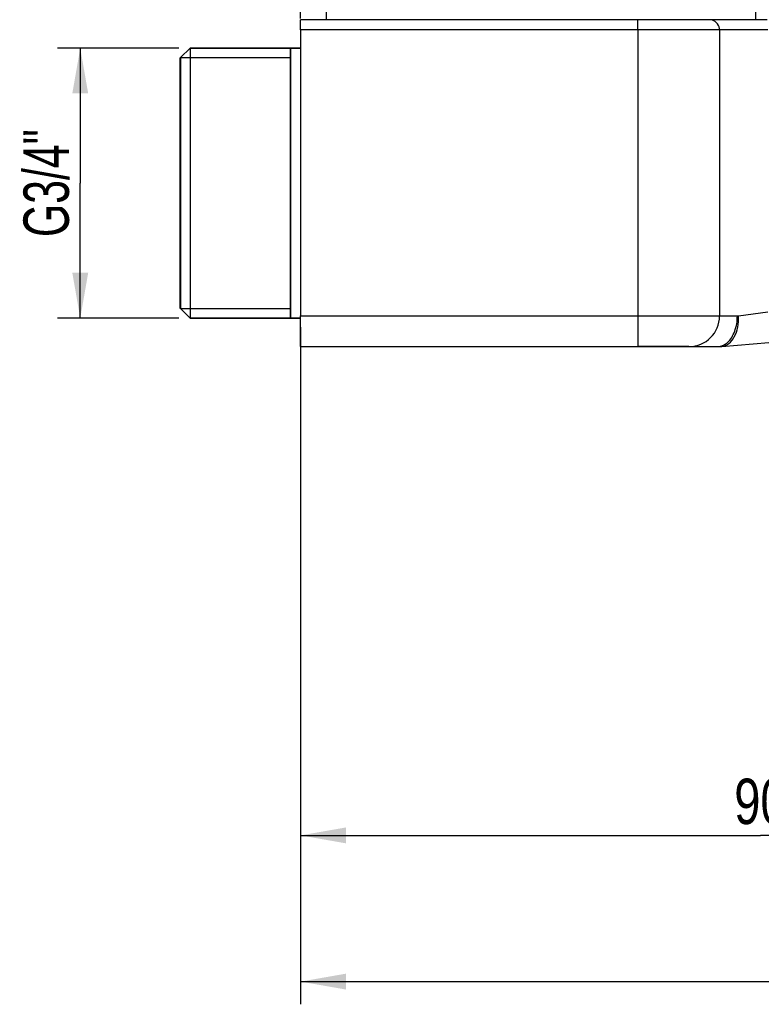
# Model space of a CAD drawing. Header units: millimetres. Extents: x 0 to 297, y 0 to 210.
# Tile 22 of 31: x 170 to 203, y 112 to 156. Entities that reach past the tile are written whole.
import ezdxf
from ezdxf.enums import TextEntityAlignment as Align

# ---------------------------------------------------------------- set-up
doc = ezdxf.new("R2010")
doc.units = ezdxf.units.MM
doc.header["$LTSCALE"] = 16.335
doc.layers.get('0').update_dxf_attribs({"linetype": 'CONTINUOUS'})
doc.layers.add('00_COMPONENTI', color=7, linetype='CONTINUOUS')
doc.layers.add('50_QUOTE', color=7, linetype='CONTINUOUS')
doc.styles.get("Standard").update_dxf_attribs({"font": 'txt', "width": 1.15})
doc.dimstyles.new('DIMSTYLE_1', dxfattribs={"dimtxt": 2, "dimasz": 2, "dimexe": 1, "dimexo": 0.5, "dimgap": 0.5, "dimtad": 1, "dimlfac": 2.222222, "dimdsep": 46, "dimtxsty": 'Standard', "dimblk": '_FILLED', "dimblk1": '_FILLED', "dimblk2": '_FILLED', "dimcen": 0.09, "dimazin": 2, "dimtfac": 1, "dimtofl": 0, "dimtmove": 0, "dimatfit": 3, "dimldrblk": '_FILLED', "dimfxl": 0, "dimtolj": 1, "dimarcsym": 0})
doc.dimstyles.new('DIMSTYLE_2', dxfattribs={"dimtxt": 2, "dimasz": 2, "dimexe": 1, "dimexo": 0.5, "dimgap": 0.5, "dimtad": 1, "dimdec": 0, "dimlfac": 2.222222, "dimdsep": 46, "dimtxsty": 'Standard', "dimblk": '_FILLED', "dimblk1": '_FILLED', "dimblk2": '_FILLED', "dimcen": 0.09, "dimazin": 2, "dimtfac": 1, "dimtdec": 0, "dimtofl": 0, "dimtmove": 0, "dimatfit": 3, "dimldrblk": '_FILLED', "dimfxl": 0, "dimtolj": 1, "dimarcsym": 0})

# ---------------------------------------------------------------- blocks, each defined once
blk = doc.blocks.new('_FILLED')
at = {"color": 0, "linetype": 'ByBlock'}
blk.add_solid([(0, 0), (-1, 0.175), (-1, -0.175)], dxfattribs=at)
blk = doc.blocks.new('*D4')
at = {"layer": '50_QUOTE', "color": 2, "linetype": 'Continuous'}
for p, q in [((182.78, 165.177), (182.78, 190.843)), ((233.975, 186.065), (233.975, 190.843)), ((182.78, 189.843), (208.378, 189.843)), ((233.975, 189.843), (208.378, 189.843)), ((182.78, 155.577), (182.78, 159.237))]:
    blk.add_line(p, q, dxfattribs=at)
at = {"layer": '50_QUOTE', "color": 2, "linetype": 'Continuous', "xscale": 2, "yscale": 2, "zscale": 2, "rotation": 180}
blk.add_blockref('_FILLED', (182.78, 189.843), dxfattribs=at)
at = {"layer": '50_QUOTE', "color": 2, "linetype": 'Continuous', "xscale": 2, "yscale": 2, "zscale": 2}
blk.add_blockref('_FILLED', (233.975, 189.843), dxfattribs=at)
at = {"layer": '50_QUOTE', "color": 2, "linetype": 'Continuous', "width": 0.776952}
blk.add_text('114', height=2, dxfattribs=at).set_placement((208.378, 190.343), align=Align.CENTER)
blk = doc.blocks.new('*D10')
at = {"layer": '50_QUOTE', "color": 2, "linetype": 'Continuous'}
for p, q in [((182.78, 140.627), (182.78, 118.597)), ((223.28, 131.101), (223.28, 129.32)), ((223.28, 122.653), (223.28, 118.597)), ((182.78, 119.597), (203.03, 119.597)), ((223.28, 119.597), (203.03, 119.597))]:
    blk.add_line(p, q, dxfattribs=at)
at = {"layer": '50_QUOTE', "color": 2, "linetype": 'Continuous', "xscale": 2, "yscale": 2, "zscale": 2, "rotation": 180}
blk.add_blockref('_FILLED', (182.78, 119.597), dxfattribs=at)
at = {"layer": '50_QUOTE', "color": 2, "linetype": 'Continuous', "xscale": 2, "yscale": 2, "zscale": 2}
blk.add_blockref('_FILLED', (223.28, 119.597), dxfattribs=at)
at = {"layer": '50_QUOTE', "color": 2, "linetype": 'Continuous', "width": 0.776952}
blk.add_text('90', height=2, dxfattribs=at).set_placement((203.03, 120.097), align=Align.CENTER)
blk = doc.blocks.new('*D13')
at = {"layer": '50_QUOTE', "color": 2, "linetype": 'Continuous'}
for p, q in [((182.78, 141.977), (182.78, 112.157)), ((244.966, 138.87), (244.966, 112.157)), ((182.78, 113.157), (213.873, 113.157)), ((244.966, 113.157), (213.873, 113.157))]:
    blk.add_line(p, q, dxfattribs=at)
at = {"layer": '50_QUOTE', "color": 2, "linetype": 'Continuous', "xscale": 2, "yscale": 2, "zscale": 2, "rotation": 180}
blk.add_blockref('_FILLED', (182.78, 113.157), dxfattribs=at)
at = {"layer": '50_QUOTE', "color": 2, "linetype": 'Continuous', "xscale": 2, "yscale": 2, "zscale": 2}
blk.add_blockref('_FILLED', (244.966, 113.157), dxfattribs=at)
at = {"layer": '50_QUOTE', "color": 2, "linetype": 'Continuous', "width": 0.776952}
blk.add_text('138', height=2, dxfattribs=at).set_placement((213.873, 113.657), align=Align.CENTER)
blk = doc.blocks.new('*D15')
at = {"layer": '50_QUOTE', "color": 2, "linetype": 'Continuous'}
for p, q in [((172.579, 154.276), (172.079, 154.276)), ((177.42, 154.276), (172.579, 154.276)), ((173.079, 154.276), (173.079, 148.327)), ((173.079, 142.378), (173.079, 148.327)), ((172.579, 142.378), (172.079, 142.378)), ((177.42, 142.378), (172.579, 142.378))]:
    blk.add_line(p, q, dxfattribs=at)
at = {"layer": '50_QUOTE', "color": 2, "linetype": 'Continuous', "xscale": 2, "yscale": 2, "zscale": 2}
for p, rotation in [((173.079, 154.276), 90), ((173.079, 142.378), 270)]:
    blk.add_blockref('_FILLED', p, dxfattribs=dict(at, rotation=rotation))
at = {"layer": '50_QUOTE', "color": 2, "linetype": 'Continuous', "width": 0.704089}
blk.add_text('G3/4"', height=2, rotation=90, dxfattribs=at).set_placement((172.579, 148.327), align=Align.CENTER)

msp = doc.modelspace()

# ---------------------------------------------------------------- linework, layer by layer
at = {"layer": '00_COMPONENTI', "color": 7, "linetype": 'Continuous'}
for p, q in [((183.905, 167.9018), (183.905, 155.5268)), ((183.905, 167.9018), (183.905, 155.5268)), ((202.805, 167.9018), (202.805, 155.5268)), ((202.805, 167.9018), (202.805, 155.5268)), ((182.78, 155.0768), (182.78, 155.5268)), ((197.63, 155.5268), (182.78, 155.5268)), ((200.78, 155.5268), (197.63, 155.5268)), ((200.78, 155.5268), (197.63, 155.5268)), ((203.3293, 155.5268), (200.78, 155.5268)), ((182.78, 155.0768), (182.78, 142.4768)), ((201.23, 155.0768), (201.23, 142.4768)), ((177.499, 153.8551), (177.92, 154.2761)), ((177.499, 153.8551), (177.92, 154.2761)), ((177.92, 154.2761), (182.33, 154.2761)), ((182.33, 154.2761), (177.92, 154.2761)), ((177.92, 154.2761), (177.92, 142.3776)), ((182.33, 154.2761), (182.33, 153.8583)), ((182.33, 153.8583), (182.33, 154.2761)), ((182.33, 154.2761), (182.78, 154.2761)), ((182.78, 154.2761), (182.33, 154.2761)), ((177.47, 153.8261), (177.499, 153.8551)), ((177.47, 153.8261), (177.499, 153.8551)), ((177.47, 153.8261), (177.47, 152.1518)), ((177.499, 153.8551), (177.499, 142.7986)), ((182.33, 153.8583), (182.33, 153.8553)), ((182.33, 153.8553), (182.33, 153.8583)), ((182.33, 142.7984), (182.33, 153.8553)), ((182.33, 153.8551), (182.33, 142.7986)), ((177.47, 152.1518), (177.47, 144.5018)), ((177.47, 144.5018), (177.47, 142.8276)), ((177.47, 142.8276), (177.499, 142.7986)), ((177.47, 142.8276), (177.499, 142.7986)), ((177.499, 142.7986), (177.92, 142.3776)), ((177.499, 142.7986), (177.92, 142.3776)), ((182.33, 142.7984), (182.33, 142.7954)), ((182.33, 142.7954), (182.33, 142.7984)), ((182.33, 142.7954), (182.33, 142.3776)), ((182.33, 142.3776), (182.33, 142.7954)), ((177.92, 142.3776), (182.33, 142.3776)), ((182.33, 142.3776), (177.92, 142.3776)), ((182.33, 142.3776), (182.78, 142.3776)), ((182.78, 142.3776), (182.33, 142.3776)), ((182.78, 141.1268), (182.78, 142.4768)), ((182.78, 141.1268), (197.63, 141.1268)), ((197.63, 141.1268), (199.88, 141.1268)), ((199.88, 141.1268), (197.63, 141.1268)), ((199.88, 141.1268), (199.8801, 141.1268)), ((199.8801, 141.1268), (201.1328, 141.1268)), ((201.3268, 141.1352), (203.3955, 141.3143)), ((201.3268, 141.1352), (201.3269, 141.1352))]:
    msp.add_line(p, q, dxfattribs=at)
at = {"layer": '00_COMPONENTI', "color": 9, "linetype": 'Continuous'}
for p, q in [((197.63, 155.0768), (197.63, 155.5268)), ((197.63, 155.0768), (182.78, 155.0768)), ((197.63, 155.0768), (197.63, 142.4768)), ((201.23, 155.0768), (197.63, 155.0768)), ((203.3544, 155.0768), (201.23, 155.0768)), ((182.78, 142.4768), (197.63, 142.4768)), ((197.63, 142.4768), (201.23, 142.4768)), ((197.63, 142.4768), (197.63, 141.1268)), ((201.23, 142.4768), (202.013, 142.4768)), ((202.0615, 142.4802), (203.3544, 142.6593))]:
    msp.add_line(p, q, dxfattribs=at)
at = {"layer": '00_COMPONENTI', "color": 2, "linetype": 'Continuous'}
for p, q in [((177.499, 153.8551), (182.33, 153.8551)), ((177.499, 153.8551), (182.33, 153.8551)), ((177.499, 142.7986), (182.33, 142.7986)), ((177.499, 142.7986), (182.33, 142.7986))]:
    msp.add_line(p, q, dxfattribs=at)
at = {"layer": '00_COMPONENTI', "color": 7, "linetype": 'Continuous'}
for centre, radius, start, end in [((200.78, 155.0768), 0.45, 82.5, 90), ((200.78, 155.0768), 0.45, 82.5, 90), ((200.78, 155.0768), 0.45, 7.5, 82.5), ((200.78, 155.0768), 0.45, 7.5, 82.5), ((200.78, 155.0768), 0.45, 0, 7.5), ((200.78, 155.0768), 0.45, 0, 7.5), ((199.88, 142.4768), 1.35, 270, 360), ((201.1328, 143.3768), 2.25, 270, 274.94833), ((201.1328, 143.3768), 2.25, 270.8263, 271.65198), ((201.1328, 143.3768), 2.25, 271.65198, 272.47701), ((201.1328, 143.3768), 2.25, 272.47701, 273.30142), ((201.1328, 143.3768), 2.25, 273.30142, 274.12519), ((201.1328, 143.3768), 2.25, 274.12519, 274.94833)]:
    msp.add_arc(centre, radius, start, end, dxfattribs=at)
at = {"layer": '00_COMPONENTI', "color": 9, "linetype": 'Continuous'}
msp.add_arc((202.0129, 142.8308), 0.354, 270.01557, 277.89246, dxfattribs=at)
for points, knots in [([(201.3269, 141.1352), (201.3806, 141.1399), (201.4899, 141.1668), (201.6983, 141.289), (201.9096, 141.5646), (202.0501, 141.993), (202.0702, 142.3139), (202.0615, 142.4802)], [0, 0, 0, 0, 0.0968632, 0.1988465, 0.429097, 0.7006398, 1, 1, 1, 1]), ([(201.5729, 141.3077), (201.7201, 141.438), (201.9459, 141.8209), (202.013, 142.2484), (202.013, 142.4768)], [0, 0, 0, 0, 0.4625683, 1, 1, 1, 1]), ([(201.1328, 141.1268), (201.1558, 141.1268), (201.2496, 141.1325), (201.3414, 141.1614), (201.4048, 141.1929)], [0, 0, 0, 0, 0.2452925, 1, 1, 1, 1]), ([(201.4048, 141.1929), (201.4196, 141.2003), (201.4793, 141.2328), (201.5344, 141.2736), (201.5729, 141.3077)], [0, 0, 0, 0, 0.2425561, 1, 1, 1, 1])]:
    msp.add_open_spline(points, degree=3, knots=knots, dxfattribs=at)

# ---------------------------------------------------------------- dimensions: what is measured, and where the dimension line sits
at = {"layer": '50_QUOTE', "color": 2, "linetype": 'Continuous'}
for base, p1, p2, dimstyle, picture, middle in [((233.9754, 189.8433), (182.78, 155.0768), (233.9754, 185.5648), 'DIMSTYLE_2', '*D4', (208.4637, 189.8433)), ((244.9655, 113.157), (182.78, 142.4768), (244.9655, 139.3699), 'DIMSTYLE_2', '*D13', (213.955, 113.157)), ((223.28, 119.5966), (182.78, 141.1268), (223.28, 131.6009), 'DIMSTYLE_1', '*D10', (203.0247, 119.5966))]:
    dim = msp.add_linear_dim(base=base, p1=p1, p2=p2, dimstyle=dimstyle, dxfattribs=at)
    dim.commit()
    dim.dimension.update_dxf_attribs({"geometry": picture, "text_midpoint": middle, "dimtype": 160})
dim = msp.add_linear_dim(base=(173.0791, 142.3776), p1=(177.92, 154.2761), p2=(177.92, 142.3776), angle=270, text='G3/4"', dimstyle='DIMSTYLE_1', dxfattribs=at)
dim.commit()
dim.dimension.update_dxf_attribs({"geometry": '*D15', "text_midpoint": (173.0791, 148.3268), "dimtype": 160})

doc.saveas('drawing.dxf')
